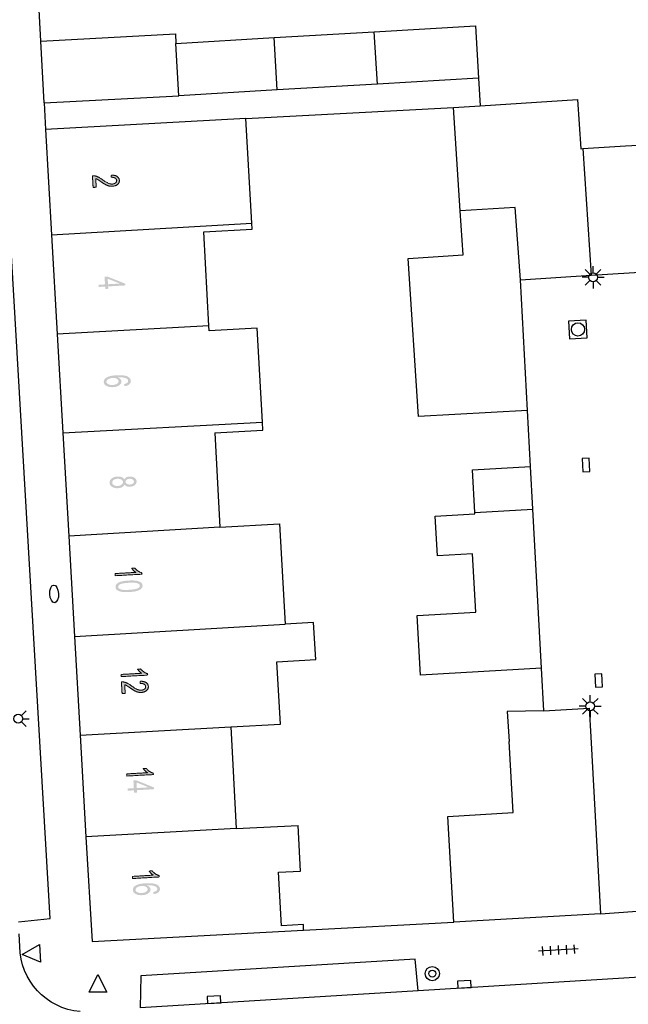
# Model space of a CAD drawing. Header units: metres. Extents: x 134521 to 134907, y 396000 to 396359.
# Tile 33 of 135: x 134618 to 134653, y 396096 to 396152. Entities that reach past the tile are written whole.
import ezdxf

# ---------------------------------------------------------------- set-up
doc = ezdxf.new("R2010")
doc.units = ezdxf.units.M
doc.header["$MEASUREMENT"] = 0

msp = doc.modelspace()

# ---------------------------------------------------------------- hatches: boundary and pattern name
at = {"linetype": 'Continuous', "lineweight": 0, "extrusion": (0, 0, -1)}
h = msp.add_hatch(color=251, dxfattribs=at)
edge = h.paths.add_edge_path()
edge.add_line((-134622.509, 396142.687), (-134622.332, 396142.677))
edge.add_line((-134622.332, 396142.677), (-134622.294, 396143.337))
edge.add_spline(control_points=[(-134622.294, 396143.337), (-134622.361, 396143.342), (-134622.423, 396143.33), (-134622.526, 396143.31), (-134622.627, 396143.261), (-134622.728, 396143.211), (-134622.862, 396143.113), (-134623.072, 396142.962), (-134623.192, 396142.912), (-134623.312, 396142.861), (-134623.417, 396142.867), (-134623.526, 396142.874), (-134623.598, 396142.93), (-134623.67, 396142.986), (-134623.665, 396143.07), (-134623.66, 396143.158), (-134623.578, 396143.207), (-134623.495, 396143.255), (-134623.354, 396143.248)], knot_values=[0, 0, 0, 0.111111, 0.111111, 0.222222, 0.222222, 0.333333, 0.333333, 0.444444, 0.444444, 0.555556, 0.555556, 0.666667, 0.666667, 0.777778, 0.777778, 0.888889, 0.888889, 1, 1, 1], degree=2, periodic=0)
edge.add_line((-134623.354, 396143.248), (-134623.366, 396143.375))
edge.add_spline(control_points=[(-134623.366, 396143.375), (-134623.578, 396143.374), (-134623.694, 396143.296), (-134623.809, 396143.218), (-134623.817, 396143.076), (-134623.826, 396142.932), (-134623.711, 396142.841), (-134623.596, 396142.751), (-134623.42, 396142.741), (-134623.33, 396142.736), (-134623.242, 396142.755), (-134623.154, 396142.775), (-134623.054, 396142.826), (-134622.955, 396142.877), (-134622.78, 396143), (-134622.635, 396143.102), (-134622.584, 396143.131), (-134622.532, 396143.159), (-134622.481, 396143.177)], knot_values=[0, 0, 0, 0.111111, 0.111111, 0.222222, 0.222222, 0.333333, 0.333333, 0.444444, 0.444444, 0.555556, 0.555556, 0.666667, 0.666667, 0.777778, 0.777778, 0.888889, 0.888889, 1, 1, 1], degree=2, periodic=0)
edge.add_line((-134622.481, 396143.177), (-134622.509, 396142.687))
at = {"linetype": 'Continuous', "lineweight": 0}
h = msp.add_hatch(color=251, dxfattribs=at)
h.paths.add_polyline_path([(134623.021, 396136.932), (134623.013, 396137.066), (134622.655, 396137.046), (134622.648, 396137.168), (134623.006, 396137.189), (134622.981, 396137.622), (134623.15, 396137.631), (134624.146, 396137.232), (134624.152, 396137.131), (134623.182, 396137.076), (134623.19, 396136.941)])
h.paths.add_polyline_path([(134623.175, 396137.198), (134623.157, 396137.511), (134623.851, 396137.237)], flags=16)
at = {"linetype": 'Continuous', "lineweight": 0, "extrusion": (0, 0, -1)}
h = msp.add_hatch(color=251, dxfattribs=at)
edge = h.paths.add_edge_path()
edge.add_line((-134624.109, 396131.43), (-134624.088, 396131.551))
edge.add_spline(control_points=[(-134624.088, 396131.551), (-134624.196, 396131.573), (-134624.243, 396131.606), (-134624.319, 396131.661), (-134624.315, 396131.734), (-134624.312, 396131.792), (-134624.26, 396131.834), (-134624.194, 396131.888), (-134624.07, 396131.915), (-134623.947, 396131.941), (-134623.722, 396131.93), (-134623.825, 396131.891), (-134623.878, 396131.83), (-134623.931, 396131.769), (-134623.935, 396131.699), (-134623.942, 396131.576), (-134623.811, 396131.482), (-134623.681, 396131.388), (-134623.467, 396131.376), (-134623.326, 396131.368), (-134623.203, 396131.401), (-134623.079, 396131.435), (-134623.011, 396131.502), (-134622.942, 396131.569), (-134622.937, 396131.659), (-134622.929, 396131.813), (-134623.092, 396131.919), (-134623.256, 396132.025), (-134623.643, 396132.048), (-134624.077, 396132.072), (-134624.281, 396131.977), (-134624.457, 396131.893), (-134624.466, 396131.735), (-134624.473, 396131.617), (-134624.378, 396131.536), (-134624.283, 396131.455), (-134624.109, 396131.43)], knot_values=[0, 0, 0, 0.055556, 0.055556, 0.111111, 0.111111, 0.166667, 0.166667, 0.222222, 0.222222, 0.277778, 0.277778, 0.333333, 0.333333, 0.388889, 0.388889, 0.444444, 0.444444, 0.5, 0.5, 0.555556, 0.555556, 0.611111, 0.611111, 0.666667, 0.666667, 0.722222, 0.722222, 0.777778, 0.777778, 0.833333, 0.833333, 0.888889, 0.888889, 0.944444, 0.944444, 1, 1, 1], degree=2, periodic=0)
edge = h.paths.add_edge_path(flags=16)
edge.add_spline(control_points=[(-134623.436, 396131.895), (-134623.341, 396131.889), (-134623.256, 396131.857), (-134623.17, 396131.825), (-134623.128, 396131.775), (-134623.085, 396131.724), (-134623.088, 396131.671), (-134623.092, 396131.593), (-134623.19, 396131.542), (-134623.287, 396131.492), (-134623.448, 396131.501), (-134623.604, 396131.51), (-134623.69, 396131.57), (-134623.776, 396131.63), (-134623.771, 396131.714), (-134623.767, 396131.797), (-134623.674, 396131.85), (-134623.581, 396131.903), (-134623.436, 396131.895)], knot_values=[0, 0, 0, 0.111111, 0.111111, 0.222222, 0.222222, 0.333333, 0.333333, 0.444444, 0.444444, 0.555556, 0.555556, 0.666667, 0.666667, 0.777778, 0.777778, 0.888889, 0.888889, 1, 1, 1], degree=2, periodic=0)
h = msp.add_hatch(color=251, dxfattribs=at)
edge = h.paths.add_edge_path()
edge.add_spline(control_points=[(-134624.094, 396126.148), (-134624.131, 396126.227), (-134624.206, 396126.268), (-134624.282, 396126.31), (-134624.39, 396126.316), (-134624.553, 396126.325), (-134624.669, 396126.253), (-134624.784, 396126.182), (-134624.792, 396126.052), (-134624.799, 396125.921), (-134624.69, 396125.835), (-134624.581, 396125.749), (-134624.418, 396125.74), (-134624.314, 396125.734), (-134624.235, 396125.766), (-134624.155, 396125.798), (-134624.109, 396125.87), (-134624.07, 396125.775), (-134623.972, 396125.721), (-134623.875, 396125.667), (-134623.736, 396125.66), (-134623.544, 396125.649), (-134623.408, 396125.732), (-134623.272, 396125.815), (-134623.263, 396125.962), (-134623.255, 396126.11), (-134623.381, 396126.208), (-134623.507, 396126.306), (-134623.704, 396126.317), (-134623.85, 396126.326), (-134623.951, 396126.282), (-134624.053, 396126.238), (-134624.094, 396126.148)], knot_values=[0, 0, 0, 0.0625, 0.0625, 0.125, 0.125, 0.1875, 0.1875, 0.25, 0.25, 0.3125, 0.3125, 0.375, 0.375, 0.4375, 0.4375, 0.5, 0.5, 0.5625, 0.5625, 0.625, 0.625, 0.6875, 0.6875, 0.75, 0.75, 0.8125, 0.8125, 0.875, 0.875, 0.9375, 0.9375, 1, 1, 1], degree=2, periodic=0)
edge = h.paths.add_edge_path(flags=16)
edge.add_spline(control_points=[(-134623.709, 396126.191), (-134623.631, 396126.186), (-134623.558, 396126.158), (-134623.486, 396126.129), (-134623.449, 396126.078), (-134623.411, 396126.026), (-134623.414, 396125.97), (-134623.419, 396125.882), (-134623.507, 396125.83), (-134623.595, 396125.778), (-134623.726, 396125.786), (-134623.859, 396125.793), (-134623.943, 396125.857), (-134624.026, 396125.92), (-134624.021, 396126.009), (-134624.016, 396126.095), (-134623.927, 396126.147), (-134623.838, 396126.198), (-134623.709, 396126.191)], knot_values=[0, 0, 0, 0.111111, 0.111111, 0.222222, 0.222222, 0.333333, 0.333333, 0.444444, 0.444444, 0.555556, 0.555556, 0.666667, 0.666667, 0.777778, 0.777778, 0.888889, 0.888889, 1, 1, 1], degree=2, periodic=0)
edge = h.paths.add_edge_path(flags=16)
edge.add_spline(control_points=[(-134624.404, 396126.19), (-134624.297, 396126.184), (-134624.233, 396126.135), (-134624.168, 396126.086), (-134624.172, 396126.013), (-134624.176, 396125.943), (-134624.246, 396125.902), (-134624.315, 396125.861), (-134624.412, 396125.866), (-134624.513, 396125.872), (-134624.579, 396125.922), (-134624.645, 396125.972), (-134624.641, 396126.041), (-134624.637, 396126.111), (-134624.567, 396126.153), (-134624.497, 396126.195), (-134624.404, 396126.19)], knot_values=[0, 0, 0, 0.125, 0.125, 0.25, 0.25, 0.375, 0.375, 0.5, 0.5, 0.625, 0.625, 0.75, 0.75, 0.875, 0.875, 1, 1, 1], degree=2, periodic=0)
h = msp.add_hatch(color=251, dxfattribs=at)
edge = h.paths.add_edge_path()
edge.add_line((-134623.588, 396120.705), (-134623.581, 396120.827))
edge.add_line((-134623.581, 396120.827), (-134624.753, 396120.894))
edge.add_spline(control_points=[(-134624.753, 396120.894), (-134624.687, 396120.935), (-134624.619, 396121.003), (-134624.552, 396121.071), (-134624.517, 396121.127)], knot_values=[0, 0, 0, 0.5, 0.5, 1, 1, 1], degree=2, periodic=0)
edge.add_line((-134624.517, 396121.127), (-134624.695, 396121.137))
edge.add_spline(control_points=[(-134624.695, 396121.137), (-134624.773, 396121.038), (-134624.881, 396120.967), (-134624.988, 396120.896), (-134625.087, 396120.87)], knot_values=[0, 0, 0, 0.5, 0.5, 1, 1, 1], degree=2, periodic=0)
edge.add_line((-134625.087, 396120.87), (-134625.092, 396120.791))
edge.add_line((-134625.092, 396120.791), (-134623.588, 396120.705))
h = msp.add_hatch(color=251, dxfattribs=at)
edge = h.paths.add_edge_path()
edge.add_spline(control_points=[(-134624.345, 396120.433), (-134624.61, 396120.448), (-134624.774, 396120.421), (-134624.939, 396120.394), (-134625.03, 396120.327), (-134625.122, 396120.26), (-134625.128, 396120.151), (-134625.133, 396120.071), (-134625.088, 396120.007), (-134625.043, 396119.944), (-134624.953, 396119.899), (-134624.864, 396119.855), (-134624.734, 396119.825), (-134624.604, 396119.795), (-134624.382, 396119.782), (-134624.118, 396119.767), (-134623.954, 396119.794), (-134623.79, 396119.821), (-134623.698, 396119.888), (-134623.606, 396119.954), (-134623.6, 396120.064), (-134623.591, 396120.208), (-134623.741, 396120.299), (-134623.923, 396120.409), (-134624.345, 396120.433)], knot_values=[0, 0, 0, 0.083333, 0.083333, 0.166667, 0.166667, 0.25, 0.25, 0.333333, 0.333333, 0.416667, 0.416667, 0.5, 0.5, 0.583333, 0.583333, 0.666667, 0.666667, 0.75, 0.75, 0.833333, 0.833333, 0.916667, 0.916667, 1, 1, 1], degree=2, periodic=0)
edge = h.paths.add_edge_path(flags=16)
edge.add_spline(control_points=[(-134624.352, 396120.307), (-134623.983, 396120.285), (-134623.864, 396120.221), (-134623.746, 396120.157), (-134623.75, 396120.073), (-134623.755, 396119.988), (-134623.881, 396119.938), (-134624.006, 396119.888), (-134624.375, 396119.909), (-134624.744, 396119.93), (-134624.863, 396119.994), (-134624.981, 396120.058), (-134624.976, 396120.144), (-134624.971, 396120.228), (-134624.861, 396120.272), (-134624.721, 396120.328), (-134624.352, 396120.307)], knot_values=[0, 0, 0, 0.125, 0.125, 0.25, 0.25, 0.375, 0.375, 0.5, 0.5, 0.625, 0.625, 0.75, 0.75, 0.875, 0.875, 1, 1, 1], degree=2, periodic=0)
h = msp.add_hatch(color=251, dxfattribs=at)
edge = h.paths.add_edge_path()
edge.add_line((-134623.916, 396114.997), (-134623.909, 396115.119))
edge.add_line((-134623.909, 396115.119), (-134625.081, 396115.186))
edge.add_spline(control_points=[(-134625.081, 396115.186), (-134625.015, 396115.227), (-134624.948, 396115.295), (-134624.88, 396115.363), (-134624.845, 396115.418)], knot_values=[0, 0, 0, 0.5, 0.5, 1, 1, 1], degree=2, periodic=0)
edge.add_line((-134624.845, 396115.418), (-134625.023, 396115.428))
edge.add_spline(control_points=[(-134625.023, 396115.428), (-134625.101, 396115.33), (-134625.209, 396115.259), (-134625.316, 396115.188), (-134625.415, 396115.161)], knot_values=[0, 0, 0, 0.5, 0.5, 1, 1, 1], degree=2, periodic=0)
edge.add_line((-134625.415, 396115.161), (-134625.42, 396115.082))
edge.add_line((-134625.42, 396115.082), (-134623.916, 396114.997))
h = msp.add_hatch(color=251, dxfattribs=at)
edge = h.paths.add_edge_path()
edge.add_line((-134624.148, 396114.049), (-134623.971, 396114.038))
edge.add_line((-134623.971, 396114.038), (-134623.933, 396114.698))
edge.add_spline(control_points=[(-134623.933, 396114.698), (-134624, 396114.703), (-134624.062, 396114.691), (-134624.165, 396114.672), (-134624.266, 396114.622), (-134624.367, 396114.572), (-134624.502, 396114.474), (-134624.711, 396114.323), (-134624.831, 396114.273), (-134624.952, 396114.223), (-134625.056, 396114.229), (-134625.165, 396114.235), (-134625.237, 396114.291), (-134625.309, 396114.348), (-134625.305, 396114.431), (-134625.3, 396114.52), (-134625.217, 396114.568), (-134625.134, 396114.617), (-134624.993, 396114.609)], knot_values=[0, 0, 0, 0.111111, 0.111111, 0.222222, 0.222222, 0.333333, 0.333333, 0.444444, 0.444444, 0.555556, 0.555556, 0.666667, 0.666667, 0.777778, 0.777778, 0.888889, 0.888889, 1, 1, 1], degree=2, periodic=0)
edge.add_line((-134624.993, 396114.609), (-134625.005, 396114.737))
edge.add_spline(control_points=[(-134625.005, 396114.737), (-134625.217, 396114.736), (-134625.333, 396114.658), (-134625.448, 396114.579), (-134625.457, 396114.437), (-134625.465, 396114.293), (-134625.35, 396114.203), (-134625.235, 396114.112), (-134625.059, 396114.102), (-134624.969, 396114.097), (-134624.881, 396114.117), (-134624.793, 396114.136), (-134624.693, 396114.187), (-134624.594, 396114.239), (-134624.419, 396114.361), (-134624.274, 396114.463), (-134624.223, 396114.492), (-134624.171, 396114.52), (-134624.12, 396114.538)], knot_values=[0, 0, 0, 0.111111, 0.111111, 0.222222, 0.222222, 0.333333, 0.333333, 0.444444, 0.444444, 0.555556, 0.555556, 0.666667, 0.666667, 0.777778, 0.777778, 0.888889, 0.888889, 1, 1, 1], degree=2, periodic=0)
edge.add_line((-134624.12, 396114.538), (-134624.148, 396114.049))
h = msp.add_hatch(color=251, dxfattribs=at)
edge = h.paths.add_edge_path()
edge.add_line((-134624.237, 396109.37), (-134624.23, 396109.492))
edge.add_line((-134624.23, 396109.492), (-134625.402, 396109.559))
edge.add_spline(control_points=[(-134625.402, 396109.559), (-134625.336, 396109.6), (-134625.268, 396109.668), (-134625.201, 396109.736), (-134625.166, 396109.791)], knot_values=[0, 0, 0, 0.5, 0.5, 1, 1, 1], degree=2, periodic=0)
edge.add_line((-134625.166, 396109.791), (-134625.344, 396109.801))
edge.add_spline(control_points=[(-134625.344, 396109.801), (-134625.422, 396109.703), (-134625.53, 396109.632), (-134625.637, 396109.561), (-134625.736, 396109.534)], knot_values=[0, 0, 0, 0.5, 0.5, 1, 1, 1], degree=2, periodic=0)
edge.add_line((-134625.736, 396109.534), (-134625.741, 396109.455))
edge.add_line((-134625.741, 396109.455), (-134624.237, 396109.37))
at = {"linetype": 'Continuous', "lineweight": 0}
h = msp.add_hatch(color=251, dxfattribs=at)
h.paths.add_polyline_path([(134624.651, 396108.426), (134624.643, 396108.561), (134624.285, 396108.54), (134624.278, 396108.663), (134624.636, 396108.683), (134624.611, 396109.116), (134624.78, 396109.126), (134625.776, 396108.726), (134625.782, 396108.626), (134624.812, 396108.57), (134624.82, 396108.436)])
h.paths.add_polyline_path([(134624.805, 396108.693), (134624.787, 396109.005), (134625.481, 396108.731)], flags=16)
at = {"linetype": 'Continuous', "lineweight": 0, "extrusion": (0, 0, -1)}
h = msp.add_hatch(color=251, dxfattribs=at)
edge = h.paths.add_edge_path()
edge.add_line((-134624.569, 396103.572), (-134624.562, 396103.694))
edge.add_line((-134624.562, 396103.694), (-134625.734, 396103.761))
edge.add_spline(control_points=[(-134625.734, 396103.761), (-134625.668, 396103.802), (-134625.6, 396103.87), (-134625.533, 396103.938), (-134625.498, 396103.994)], knot_values=[0, 0, 0, 0.5, 0.5, 1, 1, 1], degree=2, periodic=0)
edge.add_line((-134625.498, 396103.994), (-134625.676, 396104.004))
edge.add_spline(control_points=[(-134625.676, 396104.004), (-134625.754, 396103.905), (-134625.862, 396103.834), (-134625.969, 396103.763), (-134626.068, 396103.737)], knot_values=[0, 0, 0, 0.5, 0.5, 1, 1, 1], degree=2, periodic=0)
edge.add_line((-134626.068, 396103.737), (-134626.072, 396103.658))
edge.add_line((-134626.072, 396103.658), (-134624.569, 396103.572))
h = msp.add_hatch(color=251, dxfattribs=at)
edge = h.paths.add_edge_path()
edge.add_line((-134625.753, 396102.685), (-134625.732, 396102.806))
edge.add_spline(control_points=[(-134625.732, 396102.806), (-134625.84, 396102.829), (-134625.887, 396102.862), (-134625.964, 396102.916), (-134625.959, 396102.989), (-134625.956, 396103.048), (-134625.904, 396103.09), (-134625.838, 396103.144), (-134625.714, 396103.17), (-134625.591, 396103.197), (-134625.366, 396103.185), (-134625.47, 396103.147), (-134625.522, 396103.085), (-134625.575, 396103.024), (-134625.579, 396102.954), (-134625.586, 396102.831), (-134625.456, 396102.737), (-134625.325, 396102.643), (-134625.111, 396102.631), (-134624.97, 396102.623), (-134624.847, 396102.657), (-134624.723, 396102.69), (-134624.655, 396102.757), (-134624.587, 396102.825), (-134624.581, 396102.915), (-134624.573, 396103.068), (-134624.736, 396103.174), (-134624.9, 396103.281), (-134625.288, 396103.303), (-134625.722, 396103.328), (-134625.925, 396103.232), (-134626.102, 396103.148), (-134626.111, 396102.99), (-134626.117, 396102.872), (-134626.022, 396102.791), (-134625.927, 396102.71), (-134625.753, 396102.685)], knot_values=[0, 0, 0, 0.055556, 0.055556, 0.111111, 0.111111, 0.166667, 0.166667, 0.222222, 0.222222, 0.277778, 0.277778, 0.333333, 0.333333, 0.388889, 0.388889, 0.444444, 0.444444, 0.5, 0.5, 0.555556, 0.555556, 0.611111, 0.611111, 0.666667, 0.666667, 0.722222, 0.722222, 0.777778, 0.777778, 0.833333, 0.833333, 0.888889, 0.888889, 0.944444, 0.944444, 1, 1, 1], degree=2, periodic=0)
edge = h.paths.add_edge_path(flags=16)
edge.add_spline(control_points=[(-134625.08, 396103.15), (-134624.985, 396103.144), (-134624.9, 396103.113), (-134624.814, 396103.081), (-134624.772, 396103.03), (-134624.729, 396102.979), (-134624.732, 396102.926), (-134624.736, 396102.848), (-134624.834, 396102.798), (-134624.931, 396102.747), (-134625.092, 396102.757), (-134625.248, 396102.765), (-134625.334, 396102.825), (-134625.42, 396102.886), (-134625.415, 396102.97), (-134625.411, 396103.053), (-134625.318, 396103.105), (-134625.225, 396103.158), (-134625.08, 396103.15)], knot_values=[0, 0, 0, 0.111111, 0.111111, 0.222222, 0.222222, 0.333333, 0.333333, 0.444444, 0.444444, 0.555556, 0.555556, 0.666667, 0.666667, 0.777778, 0.777778, 0.888889, 0.888889, 1, 1, 1], degree=2, periodic=0)

# ---------------------------------------------------------------- linework, layer by layer
at = {"color": 251}
for p, q in [((134619.38, 396150.95), (134618.84, 396160.351)), ((134638.235, 396151.486), (134643.957, 396151.823)), ((134643.957, 396151.823), (134644.132, 396148.862)), ((134619.38, 396150.95), (134626.984, 396151.367)), ((134626.984, 396151.367), (134627.014, 396150.826)), ((134632.577, 396151.153), (134638.235, 396151.486)), ((134638.421, 396148.526), (134638.235, 396151.486)), ((134619.571, 396147.467), (134619.38, 396150.95)), ((134627.014, 396150.826), (134632.577, 396151.153)), ((134627.188, 396147.866), (134627.014, 396150.826)), ((134632.751, 396148.193), (134632.577, 396151.153)), ((134638.421, 396148.526), (134632.751, 396148.193)), ((134644.132, 396148.862), (134638.421, 396148.526)), ((134644.132, 396148.862), (134644.224, 396147.288)), ((134632.751, 396148.193), (134627.188, 396147.866)), ((134619.571, 396147.467), (134627.188, 396147.866)), ((134619.571, 396147.467), (134619.64, 396145.96)), ((134644.224, 396147.288), (134649.734, 396147.644)), ((134649.734, 396147.644), (134649.914, 396144.862)), ((134630.976, 396146.586), (134642.717, 396147.191)), ((134642.717, 396147.191), (134644.224, 396147.288)), ((134643.094, 396141.357), (134642.717, 396147.191)), ((134630.976, 396146.586), (134619.64, 396145.96)), ((134631.303, 396140.66), (134630.976, 396146.586)), ((134619.64, 396145.96), (134619.982, 396139.991)), ((134619.897, 396101.313), (134617.344, 396145.294)), ((134652.441, 396145.025), (134655.653, 396145.214)), ((134649.914, 396144.862), (134650.031, 396144.87)), ((134650.031, 396144.87), (134652.441, 396145.025)), ((134650.031, 396144.87), (134650.5, 396137.705)), ((134646.213, 396141.541), (134643.094, 396141.357)), ((134643.256, 396138.854), (134643.094, 396141.357)), ((134646.51, 396137.45), (134646.213, 396141.541)), ((134619.982, 396139.991), (134631.303, 396140.66)), ((134631.322, 396140.311), (134631.303, 396140.66)), ((134628.602, 396140.16), (134631.322, 396140.311)), ((134628.877, 396134.846), (134628.602, 396140.16)), ((134619.982, 396139.991), (134620.303, 396134.371)), ((134640.162, 396138.655), (134643.256, 396138.854)), ((134640.74, 396129.714), (134640.162, 396138.655)), ((134650.436, 396137.769), (134650.171, 396138.034)), ((134650.5, 396137.705), (134656.107, 396138.063)), ((134650.613, 396137.842), (134650.613, 396138.217)), ((134650.79, 396137.769), (134651.055, 396138.034)), ((134646.51, 396137.45), (134650.5, 396137.705)), ((134646.91, 396130.06), (134646.51, 396137.45)), ((134650.363, 396137.592), (134649.988, 396137.592)), ((134650.436, 396137.415), (134650.171, 396137.15)), ((134650.613, 396137.342), (134650.613, 396136.967)), ((134651.055, 396137.15), (134650.79, 396137.415)), ((134650.863, 396137.592), (134651.238, 396137.592)), ((134628.877, 396134.846), (134620.303, 396134.371)), ((134628.892, 396134.566), (134628.877, 396134.846)), ((134631.617, 396134.717), (134628.892, 396134.566)), ((134631.905, 396129.397), (134631.617, 396134.717)), ((134620.303, 396134.371), (134620.622, 396128.795)), ((134646.91, 396130.06), (134640.74, 396129.714)), ((134647.08, 396126.88), (134646.91, 396130.06)), ((134620.622, 396128.795), (134631.905, 396129.397)), ((134631.93, 396128.934), (134631.905, 396129.397)), ((134620.622, 396128.795), (134620.957, 396122.947)), ((134629.217, 396128.788), (134631.93, 396128.934)), ((134629.217, 396128.788), (134629.506, 396123.446)), ((134643.796, 396126.702), (134647.08, 396126.88)), ((134647.211, 396124.478), (134647.08, 396126.88)), ((134643.927, 396124.287), (134643.796, 396126.702)), ((134641.685, 396124.08), (134643.932, 396124.202)), ((134641.807, 396121.834), (134641.685, 396124.08)), ((134643.927, 396124.287), (134647.211, 396124.478)), ((134643.932, 396124.202), (134643.927, 396124.287)), ((134647.7, 396115.47), (134647.211, 396124.478)), ((134629.506, 396123.446), (134620.957, 396122.947)), ((134629.506, 396123.446), (134632.871, 396123.642)), ((134632.871, 396123.642), (134633.203, 396117.967)), ((134620.957, 396122.947), (134621.282, 396117.259)), ((134643.794, 396121.941), (134641.807, 396121.834)), ((134643.972, 396118.638), (134643.794, 396121.941)), ((134640.66, 396118.453), (134643.972, 396118.638)), ((134640.849, 396115.086), (134640.66, 396118.453)), ((134621.282, 396117.259), (134633.203, 396117.967)), ((134634.805, 396118.058), (134633.203, 396117.967)), ((134634.925, 396115.962), (134634.805, 396118.058)), ((134621.282, 396117.259), (134621.602, 396111.675)), ((134632.728, 396115.836), (134634.925, 396115.962)), ((134632.93, 396112.313), (134632.728, 396115.836)), ((134647.7, 396115.47), (134640.849, 396115.086)), ((134647.83, 396113.07), (134647.7, 396115.47)), ((134650.45, 396113.569), (134650.45, 396113.944)), ((134650.273, 396113.496), (134650.008, 396113.761)), ((134650.627, 396113.496), (134650.892, 396113.761)), ((134618.275, 396112.792), (134618.54, 396113.057)), ((134647.83, 396113.07), (134645.762, 396113.024)), ((134645.762, 396113.024), (134645.862, 396111.329)), ((134647.83, 396113.07), (134650.4, 396113.21)), ((134650.2, 396113.319), (134649.825, 396113.319)), ((134650.273, 396113.142), (134650.008, 396112.877)), ((134650.4, 396113.21), (134650.49, 396111.58)), ((134650.45, 396113.069), (134650.45, 396112.694)), ((134650.892, 396112.877), (134650.627, 396113.142)), ((134650.7, 396113.319), (134651.075, 396113.319)), ((134618.54, 396112.173), (134618.275, 396112.438)), ((134618.348, 396112.615), (134618.723, 396112.615)), ((134630.117, 396112.152), (134632.93, 396112.313)), ((134621.602, 396111.675), (134630.117, 396112.152)), ((134630.117, 396112.152), (134630.428, 396106.403)), ((134621.602, 396111.675), (134621.93, 396105.934)), ((134646.092, 396107.299), (134645.862, 396111.329)), ((134650.49, 396111.58), (134651.03, 396101.57)), ((134642.398, 396107.088), (134646.092, 396107.299)), ((134642.74, 396101.11), (134642.398, 396107.088)), ((134630.428, 396106.403), (134621.93, 396105.934)), ((134630.428, 396106.403), (134633.931, 396106.571)), ((134634.071, 396103.995), (134633.931, 396106.571)), ((134621.93, 396105.934), (134622.27, 396100)), ((134632.823, 396103.927), (134634.071, 396103.995)), ((134632.987, 396100.902), (134632.823, 396103.927)), ((134651.03, 396101.57), (134655.019, 396101.87)), ((134618.106, 396101.122), (134619.897, 396101.313)), ((134634.242, 396100.649), (134642.74, 396101.11)), ((134651.03, 396101.57), (134642.74, 396101.11)), ((134622.27, 396100), (134634.242, 396100.649)), ((134634.225, 396100.969), (134632.987, 396100.902)), ((134634.242, 396100.649), (134634.225, 396100.969)), ((134618.18, 396099.72), (134618.142, 396100.438)), ((134618.328, 396099.281), (134619.3, 396099.833)), ((134619.3, 396099.833), (134619.353, 396098.835)), ((134649.772, 396099.588), (134647.526, 396099.458)), ((134647.736, 396099.72), (134647.765, 396099.221)), ((134648.185, 396099.746), (134648.214, 396099.247)), ((134648.634, 396099.773), (134648.664, 396099.273)), ((134649.084, 396099.799), (134649.113, 396099.3)), ((134649.533, 396099.825), (134649.562, 396099.326)), ((134619.353, 396098.835), (134618.328, 396099.281)), ((134640.553, 396099.01), (134625.039, 396098.072)), ((134640.717, 396097.222), (134640.553, 396099.01)), ((134622.107, 396097.139), (134622.607, 396098.139)), ((134622.607, 396098.139), (134623.107, 396097.139)), ((134625.039, 396098.072), (134625.001, 396096.263)), ((134657.347, 396098.237), (134640.717, 396097.222)), ((134640.717, 396097.222), (134625.001, 396096.263)), ((134623.107, 396097.139), (134622.107, 396097.139))]:
    msp.add_line(p, q, dxfattribs=at)
at = {"color": 251, "flags": 128}
msp.add_lwpolyline([(134649.288, 396134.116), (134650.286, 396134.172), (134650.23, 396135.17), (134649.232, 396135.114)], close=True, dxfattribs=at)
for points in [[(134650.407, 396126.986), (134650.388, 396127.36), (134649.988, 396127.34), (134650.027, 396126.591), (134650.426, 396126.612), (134650.407, 396126.986)], [(134651.13, 396114.789), (134651.111, 396115.163), (134650.711, 396115.143), (134650.75, 396114.394), (134651.149, 396114.415), (134651.13, 396114.789)], [(134643.34, 396097.383), (134643.714, 396097.406), (134643.69, 396097.805), (134642.941, 396097.759), (134642.966, 396097.36), (134643.34, 396097.383)], [(134629.186, 396096.52), (134629.56, 396096.544), (134629.535, 396096.943), (134628.786, 396096.895), (134628.812, 396096.496), (134629.186, 396096.52)]]:
    msp.add_lwpolyline(points, dxfattribs=at)
at = {"color": 251}
for centre, radius in [((134650.613, 396137.592), 0.25), ((134649.759, 396134.643), 0.375), ((134650.45, 396113.319), 0.25), ((134618.098, 396112.615), 0.25), ((134641.52, 396098.192), 0.4), ((134641.52, 396098.192), 0.2)]:
    msp.add_circle(centre, radius, dxfattribs=at)
at = {"color": 251, "extrusion": (0, 0, -1)}
msp.add_arc((-134621.938, 396099.781), 3.758, 275.2465, 359.0638, dxfattribs=at)
at = {"color": 251}
msp.add_ellipse((134620.128, 396119.678), major_axis=(0.03, -0.499), ratio=0.493984, dxfattribs=at)
at = {"color": 251, "linetype": 'Continuous', "lineweight": 0}
for points, knots in [([(134622.509, 396142.687), (134622.42, 396142.682), (134622.332, 396142.677), (134622.313, 396143.007), (134622.294, 396143.337), (134622.361, 396143.342), (134622.423, 396143.33), (134622.526, 396143.31), (134622.627, 396143.261), (134622.728, 396143.211), (134622.862, 396143.113), (134623.072, 396142.962), (134623.192, 396142.912), (134623.312, 396142.861), (134623.417, 396142.867), (134623.526, 396142.874), (134623.598, 396142.93), (134623.67, 396142.986), (134623.665, 396143.07), (134623.66, 396143.158), (134623.578, 396143.207), (134623.495, 396143.255), (134623.354, 396143.248), (134623.36, 396143.311), (134623.366, 396143.375), (134623.578, 396143.374), (134623.694, 396143.296), (134623.809, 396143.218), (134623.817, 396143.076), (134623.826, 396142.932), (134623.711, 396142.841), (134623.596, 396142.751), (134623.42, 396142.741), (134623.33, 396142.736), (134623.242, 396142.755), (134623.154, 396142.775), (134623.054, 396142.826), (134622.955, 396142.877), (134622.78, 396143), (134622.635, 396143.102), (134622.584, 396143.131), (134622.532, 396143.159), (134622.481, 396143.177), (134622.495, 396142.932), (134622.509, 396142.687)], [0, 0, 0, 0.1, 0.1, 0.2, 0.2, 0.222222, 0.222222, 0.244444, 0.244444, 0.266667, 0.266667, 0.288889, 0.288889, 0.311111, 0.311111, 0.333333, 0.333333, 0.355556, 0.355556, 0.377778, 0.377778, 0.4, 0.4, 0.6, 0.6, 0.622222, 0.622222, 0.644444, 0.644444, 0.666667, 0.666667, 0.688889, 0.688889, 0.711111, 0.711111, 0.733333, 0.733333, 0.755556, 0.755556, 0.777778, 0.777778, 0.8, 0.8, 1, 1, 1]), ([(134623.588, 396120.705), (134623.585, 396120.766), (134623.581, 396120.827), (134624.167, 396120.861), (134624.753, 396120.894), (134624.687, 396120.935), (134624.619, 396121.003), (134624.552, 396121.071), (134624.517, 396121.127), (134624.606, 396121.132), (134624.695, 396121.137), (134624.773, 396121.038), (134624.881, 396120.967), (134624.988, 396120.896), (134625.087, 396120.87), (134625.089, 396120.83), (134625.092, 396120.791), (134624.34, 396120.748), (134623.588, 396120.705)], [0, 0, 0, 0.1, 0.1, 0.2, 0.2, 0.3, 0.3, 0.4, 0.4, 0.6, 0.6, 0.7, 0.7, 0.8, 0.8, 0.9, 0.9, 1, 1, 1]), ([(134623.916, 396114.997), (134623.913, 396115.058), (134623.909, 396115.119), (134624.495, 396115.152), (134625.081, 396115.186), (134625.015, 396115.227), (134624.948, 396115.295), (134624.88, 396115.363), (134624.845, 396115.418), (134624.934, 396115.423), (134625.023, 396115.428), (134625.101, 396115.33), (134625.209, 396115.259), (134625.316, 396115.188), (134625.415, 396115.161), (134625.417, 396115.122), (134625.42, 396115.082), (134624.668, 396115.039), (134623.916, 396114.997)], [0, 0, 0, 0.1, 0.1, 0.2, 0.2, 0.3, 0.3, 0.4, 0.4, 0.6, 0.6, 0.7, 0.7, 0.8, 0.8, 0.9, 0.9, 1, 1, 1]), ([(134624.148, 396114.049), (134624.06, 396114.044), (134623.971, 396114.038), (134623.952, 396114.368), (134623.933, 396114.698), (134624, 396114.703), (134624.062, 396114.691), (134624.165, 396114.672), (134624.266, 396114.622), (134624.367, 396114.572), (134624.502, 396114.474), (134624.711, 396114.323), (134624.831, 396114.273), (134624.952, 396114.223), (134625.056, 396114.229), (134625.165, 396114.235), (134625.237, 396114.291), (134625.309, 396114.348), (134625.305, 396114.431), (134625.3, 396114.52), (134625.217, 396114.568), (134625.134, 396114.617), (134624.993, 396114.609), (134624.999, 396114.673), (134625.005, 396114.737), (134625.217, 396114.736), (134625.333, 396114.658), (134625.448, 396114.579), (134625.457, 396114.437), (134625.465, 396114.293), (134625.35, 396114.203), (134625.235, 396114.112), (134625.059, 396114.102), (134624.969, 396114.097), (134624.881, 396114.117), (134624.793, 396114.136), (134624.693, 396114.187), (134624.594, 396114.239), (134624.419, 396114.361), (134624.274, 396114.463), (134624.223, 396114.492), (134624.171, 396114.52), (134624.12, 396114.538), (134624.134, 396114.293), (134624.148, 396114.049)], [0, 0, 0, 0.1, 0.1, 0.2, 0.2, 0.222222, 0.222222, 0.244444, 0.244444, 0.266667, 0.266667, 0.288889, 0.288889, 0.311111, 0.311111, 0.333333, 0.333333, 0.355556, 0.355556, 0.377778, 0.377778, 0.4, 0.4, 0.6, 0.6, 0.622222, 0.622222, 0.644444, 0.644444, 0.666667, 0.666667, 0.688889, 0.688889, 0.711111, 0.711111, 0.733333, 0.733333, 0.755556, 0.755556, 0.777778, 0.777778, 0.8, 0.8, 1, 1, 1]), ([(134624.237, 396109.37), (134624.234, 396109.431), (134624.23, 396109.492), (134624.816, 396109.526), (134625.402, 396109.559), (134625.336, 396109.6), (134625.268, 396109.668), (134625.201, 396109.736), (134625.166, 396109.791), (134625.255, 396109.796), (134625.344, 396109.801), (134625.422, 396109.703), (134625.53, 396109.632), (134625.637, 396109.561), (134625.736, 396109.534), (134625.738, 396109.495), (134625.741, 396109.455), (134624.989, 396109.412), (134624.237, 396109.37)], [0, 0, 0, 0.1, 0.1, 0.2, 0.2, 0.3, 0.3, 0.4, 0.4, 0.6, 0.6, 0.7, 0.7, 0.8, 0.8, 0.9, 0.9, 1, 1, 1]), ([(134624.569, 396103.572), (134624.566, 396103.633), (134624.562, 396103.694), (134625.148, 396103.728), (134625.734, 396103.761), (134625.668, 396103.802), (134625.6, 396103.87), (134625.533, 396103.938), (134625.498, 396103.994), (134625.587, 396103.999), (134625.676, 396104.004), (134625.754, 396103.905), (134625.862, 396103.834), (134625.969, 396103.763), (134626.068, 396103.737), (134626.07, 396103.697), (134626.072, 396103.658), (134625.321, 396103.615), (134624.569, 396103.572)], [0, 0, 0, 0.1, 0.1, 0.2, 0.2, 0.3, 0.3, 0.4, 0.4, 0.6, 0.6, 0.7, 0.7, 0.8, 0.8, 0.9, 0.9, 1, 1, 1])]:
    msp.add_open_spline(points, degree=2, knots=knots, dxfattribs=at)

doc.saveas('drawing.dxf')
